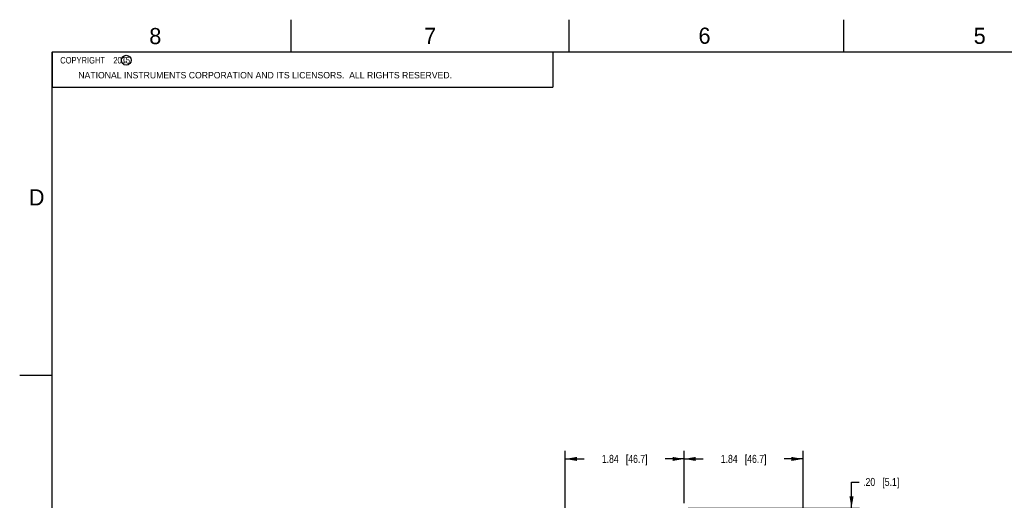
# Model space of a CAD drawing. Header units: inches. Extents: x 0 to 34, y 0 to 22.
# Tile 11 of 62: x 0 to 15.2, y 14.6 to 22. Entities that reach past the tile are written whole.
import ezdxf

# ---------------------------------------------------------------- set-up
doc = ezdxf.new("R2010")
doc.units = ezdxf.units.IN
doc.header["$LTSCALE"] = 1.87
doc.header["$MEASUREMENT"] = 0
doc.layers.get('0').update_dxf_attribs({"linetype": 'CONTINUOUS'})
doc.layers.add('DETAIL', color=7, linetype='CONTINUOUS')
doc.layers.add('DIMENSIONS', color=7, linetype='CONTINUOUS')
doc.styles.get("Standard").update_dxf_attribs({"font": 'txt', "width": 0.8})
doc.styles.add('TEXTSTYLE_2', font='txt')
doc.dimstyles.new('DIMSTYLE_1', dxfattribs={"dimtxt": 0.125, "dimasz": 0.18, "dimexe": 0.125, "dimexo": 0.0625, "dimgap": 0.0625, "dimtad": 0, "dimtih": 1, "dimtoh": 1, "dimzin": 4, "dimdsep": 46, "dimtxsty": 'STANDARD', "dimblk": '_FILLED', "dimblk1": '_FILLED', "dimblk2": '_FILLED', "dimcen": 0.09, "dimadec": 0, "dimazin": 0, "dimtp": 0.001, "dimtm": 0.001, "dimtfac": 1, "dimtofl": 0, "dimtmove": 0, "dimatfit": 3, "dimldrblk": '_FILLED', "dimfxl": 1, "dimtolj": 1, "dimtzin": 4, "dimarcsym": 0})

# ---------------------------------------------------------------- blocks, each defined once
blk = doc.blocks.new('_FILLED')
at = {"color": 0, "linetype": 'BYBLOCK'}
blk.add_solid([(0, 0), (-1, 0.174), (-1, -0.174)], dxfattribs=at)
blk = doc.blocks.new('*D5')
at = {"layer": 'DIMENSIONS', "color": 2, "linetype": 'CONTINUOUS'}
for p, q in [((8.44, 13.864), (8.44, 15.326)), ((10.279, 14.517), (10.279, 15.326)), ((8.44, 15.201), (8.734, 15.201)), ((10.279, 15.201), (9.984, 15.201))]:
    blk.add_line(p, q, dxfattribs=at)
at = {"layer": 'DIMENSIONS', "color": 2, "linetype": 'CONTINUOUS', "xscale": 0.18, "yscale": 0.18, "zscale": 0.18, "rotation": 180}
blk.add_blockref('_FILLED', (8.44, 15.201), dxfattribs=at)
at = {"layer": 'DIMENSIONS', "color": 2, "linetype": 'CONTINUOUS', "xscale": 0.18, "yscale": 0.18, "zscale": 0.18}
blk.add_blockref('_FILLED', (10.279, 15.201), dxfattribs=at)
at = {"layer": 'DIMENSIONS', "color": 2, "linetype": 'CONTINUOUS', "insert": (9.359, 15.264), "char_height": 0.125, "width": 1.125, "attachment_point": 2, "line_spacing_factor": 0.9}
blk.add_mtext('1.84{\\Ftxt.shx;\\W1.000000;\\H0.125000; }[46.7]', dxfattribs=at)
blk = doc.blocks.new('*D6')
at = {"layer": 'DIMENSIONS', "color": 2, "linetype": 'CONTINUOUS'}
for p, q in [((10.279, 14.517), (10.279, 15.326)), ((12.118, 13.864), (12.118, 15.326)), ((10.279, 15.201), (10.574, 15.201)), ((12.118, 15.201), (11.824, 15.201))]:
    blk.add_line(p, q, dxfattribs=at)
at = {"layer": 'DIMENSIONS', "color": 2, "linetype": 'CONTINUOUS', "xscale": 0.18, "yscale": 0.18, "zscale": 0.18, "rotation": 180}
blk.add_blockref('_FILLED', (10.279, 15.201), dxfattribs=at)
at = {"layer": 'DIMENSIONS', "color": 2, "linetype": 'CONTINUOUS', "xscale": 0.18, "yscale": 0.18, "zscale": 0.18}
blk.add_blockref('_FILLED', (12.118, 15.201), dxfattribs=at)
at = {"layer": 'DIMENSIONS', "color": 2, "linetype": 'CONTINUOUS', "insert": (11.199, 15.264), "char_height": 0.125, "width": 1.125, "attachment_point": 2, "line_spacing_factor": 0.9}
blk.add_mtext('1.84{\\Ftxt.shx;\\W1.000000;\\H0.125000; }[46.7]', dxfattribs=at)
blk = doc.blocks.new('*D7')
at = {"layer": 'DIMENSIONS', "color": 2, "linetype": 'CONTINUOUS'}
for p, q in [((12.868, 14.44), (12.868, 14.844)), ((12.868, 14.844), (12.986, 14.844)), ((10.342, 14.44), (12.993, 14.44)), ((10.342, 14.241), (12.993, 14.241)), ((12.868, 14.241), (12.868, 13.881))]:
    blk.add_line(p, q, dxfattribs=at)
at = {"layer": 'DIMENSIONS', "color": 2, "linetype": 'CONTINUOUS', "xscale": 0.18, "yscale": 0.18, "zscale": 0.18}
for p, rotation in [((12.868, 14.44), 270), ((12.868, 14.241), 90)]:
    blk.add_blockref('_FILLED', p, dxfattribs=dict(at, rotation=rotation))
at = {"layer": 'DIMENSIONS', "color": 2, "linetype": 'CONTINUOUS', "insert": (13.048, 14.907), "char_height": 0.125, "width": 0.925, "attachment_point": 1, "line_spacing_factor": 0.9}
blk.add_mtext('.20{\\Ftxt.shx;\\W1.000000;\\H0.125000; }[5.1]', dxfattribs=at)

msp = doc.modelspace()

# ---------------------------------------------------------------- linework, layer by layer
at = {"color": 2, "linetype": 'CONTINUOUS'}
for p, q in [((4.2, 21.5), (4.2, 22)), ((8.5, 21.5), (8.5, 22)), ((12.75, 21.5), (12.75, 22)), ((0.5, 21.5), (8.25, 21.5)), ((0.5, 21.5), (0.5, 20.953)), ((8.25, 21.5), (8.25, 20.953)), ((0.5, 20.953), (8.25, 20.953)), ((0, 16.5), (0.5, 16.5))]:
    msp.add_line(p, q, dxfattribs=at)
at = {"color": 7, "linetype": 'CONTINUOUS', "const_width": 0.02}
for points in [[(0.5, 21.5), (0.5, 0.5)], [(33.5, 21.5), (0.5, 21.5)]]:
    msp.add_lwpolyline(points, dxfattribs=at)
at = {"color": 2, "linetype": 'CONTINUOUS'}
msp.add_circle((1.648, 21.373), 0.0754, dxfattribs=at)

# ---------------------------------------------------------------- texts
at = {"color": 2, "linetype": 'CONTINUOUS', "attachment_point": 1, "line_spacing_factor": 0.9, "style": 'TEXTSTYLE_2'}
for s, insert, char_height, width in [('8', (2.005, 21.871), 0.25, 0.25), ('7', (6.256, 21.874), 0.25, 0.25), ('6', (10.501, 21.877), 0.25, 0.25), ('5', (14.758, 21.875), 0.25, 0.25), ('c', (1.599, 21.439), 0.1, 0.1), ('NATIONAL INSTRUMENTS CORPORATION AND ITS LICENSORS.  ALL RIGHTS RESERVED.', (0.907, 21.191), 0.1, 7.3), ('D', (0.142, 19.375), 0.25, 0.25)]:
    msp.add_mtext(s, dxfattribs=dict(at, insert=insert, char_height=char_height, width=width))
at = {"layer": 'DETAIL', "color": 2, "linetype": 'CONTINUOUS', "insert": (0.563, 21.422), "char_height": 0.1, "width": 1.52, "attachment_point": 1, "line_spacing_factor": 0.9}
msp.add_mtext('  COPYRIGHT    2015', dxfattribs=at)

# ---------------------------------------------------------------- dimensions: what is measured, and where the dimension line sits
at = {"layer": 'DIMENSIONS', "color": 2, "linetype": 'CONTINUOUS'}
for base, p1, p2, picture, middle in [((10.279, 15.201), (8.44, 13.801), (10.279, 14.454), '*D5', (9.359, 15.201)), ((12.118, 15.201), (10.279, 14.454), (12.118, 13.801), '*D6', (11.199, 15.201))]:
    dim = msp.add_linear_dim(base=base, p1=p1, p2=p2, dimstyle='DIMSTYLE_1', dxfattribs=at)
    dim.commit()
    dim.dimension.update_dxf_attribs({"geometry": picture, "text_midpoint": middle, "dimtype": 160})
dim = msp.add_linear_dim(base=(12.868, 14.44), p1=(10.279, 14.241), p2=(10.279, 14.44), angle=90, dimstyle='DIMSTYLE_1', dxfattribs=at)
dim.commit()
dim.dimension.update_dxf_attribs({"geometry": '*D7', "text_midpoint": (13.511, 14.844), "dimtype": 160})

doc.saveas('drawing.dxf')
